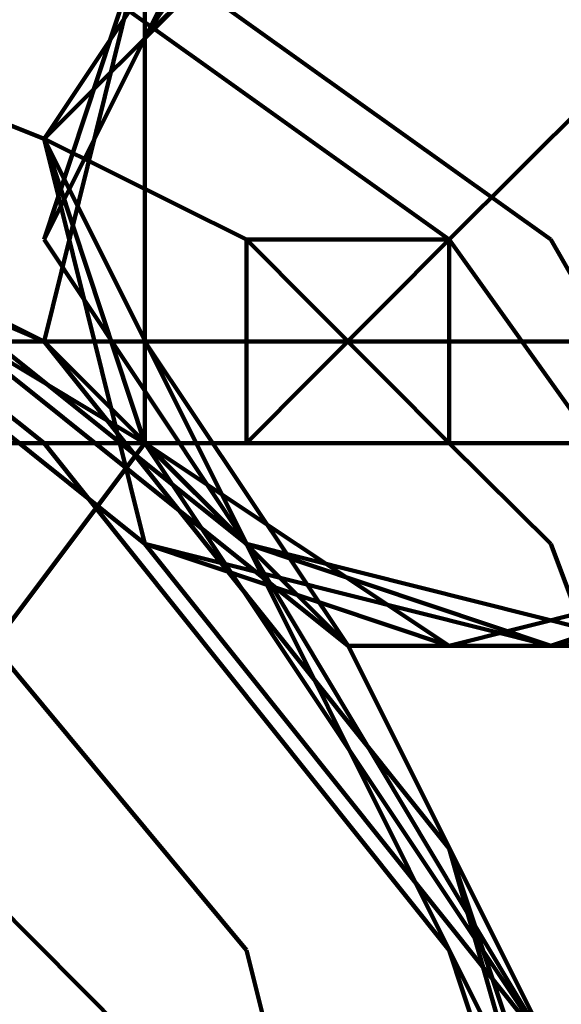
# Model space of a CAD drawing. Header units: inches. Extents: x -1901 to 7725, y 4299 to 7113.
# Tile 106 of 180: x 2439.87 to 2442.13, y 6207.09 to 6211.19. Entities that reach past the tile are written whole.
import ezdxf

# ---------------------------------------------------------------- set-up
doc = ezdxf.new("R2010")
doc.units = ezdxf.units.IN
doc.header["$MEASUREMENT"] = 0
doc.layers.add('at_Entity', color=7, linetype='Continuous')

msp = doc.modelspace()

# ---------------------------------------------------------------- linework, layer by layer
at = {"layer": 'at_Entity', "color": 7, "lineweight": 211}
for p, q in [((2439.9761, 6210.6922), (2435.7521, 6212.3827)), ((2441.662, 6210.273), (2438.7093, 6212.3827)), ((2442.0858, 6210.273), (2439.1285, 6212.3827)), ((2441.2428, 6212.3827), (2440.3953, 6211.116)), ((2441.2428, 6212.3827), (2440.3953, 6211.116)), ((2441.2428, 6212.3827), (2440.3953, 6211.116)), ((2441.2428, 6212.3827), (2440.3953, 6211.116)), ((2441.2428, 6212.3827), (2440.3953, 6211.116)), ((2441.2428, 6212.3827), (2440.3953, 6211.116)), ((2441.662, 6212.3827), (2440.3953, 6211.116)), ((2441.2428, 6212.3827), (2440.3953, 6211.116)), ((2441.2428, 6212.3827), (2440.3953, 6211.116)), ((2441.2428, 6212.3827), (2440.3953, 6211.116)), ((2441.662, 6212.3827), (2440.3953, 6211.116)), ((2441.2428, 6212.3827), (2440.3953, 6211.116)), ((2441.2428, 6212.3827), (2440.3953, 6211.116)), ((2441.662, 6212.3827), (2440.3953, 6211.116)), ((2441.2428, 6212.3827), (2440.3953, 6211.116)), ((2441.2428, 6212.3827), (2440.3953, 6211.116)), ((2441.2428, 6212.3827), (2440.3953, 6211.116)), ((2441.2428, 6212.3827), (2440.3953, 6211.116)), ((2441.2428, 6212.3827), (2440.3953, 6211.116)), ((2441.2428, 6212.3827), (2440.3953, 6211.116)), ((2441.2428, 6212.3827), (2440.3953, 6211.116)), ((2441.2428, 6212.3827), (2440.3953, 6211.116)), ((2440.819, 6211.959), (2439.9761, 6210.273)), ((2440.819, 6211.959), (2439.9761, 6210.273)), ((2440.819, 6211.959), (2439.9761, 6210.6922)), ((2440.819, 6211.959), (2439.9761, 6210.273)), ((2440.819, 6211.959), (2439.9761, 6210.273)), ((2440.819, 6211.959), (2439.9761, 6210.273)), ((2440.819, 6211.959), (2439.9761, 6210.273)), ((2440.819, 6211.959), (2439.9761, 6210.273)), ((2440.819, 6211.959), (2439.9761, 6210.273)), ((2440.819, 6211.959), (2439.9761, 6210.6922)), ((2440.819, 6211.959), (2439.9761, 6210.273)), ((2441.2428, 6211.959), (2439.9761, 6210.6922)), ((2440.819, 6211.959), (2439.9761, 6210.273)), ((2440.819, 6211.959), (2439.9761, 6210.6922)), ((2440.819, 6211.959), (2439.9761, 6210.273)), ((2440.819, 6211.959), (2439.9761, 6210.273)), ((2440.819, 6211.959), (2439.9761, 6210.273)), ((2440.819, 6211.959), (2439.9761, 6210.273)), ((2440.819, 6211.959), (2439.9761, 6210.273)), ((2440.819, 6211.959), (2439.9761, 6210.273)), ((2440.819, 6211.959), (2439.9761, 6210.6922)), ((2440.819, 6211.959), (2439.9761, 6210.273)), ((2440.819, 6211.959), (2439.9761, 6210.6922)), ((2440.819, 6211.959), (2439.9761, 6210.273)), ((2440.819, 6211.959), (2439.9761, 6210.273)), ((2440.819, 6211.959), (2439.9761, 6210.273)), ((2440.819, 6211.959), (2439.9761, 6210.273)), ((2440.819, 6211.959), (2439.9761, 6210.273)), ((2440.819, 6211.959), (2439.9761, 6210.273)), ((2440.819, 6211.959), (2439.9761, 6210.6922)), ((2440.819, 6211.959), (2439.9761, 6210.273)), ((2440.819, 6211.959), (2439.9761, 6210.273)), ((2440.819, 6211.959), (2439.9761, 6210.273)), ((2440.819, 6211.959), (2439.9761, 6210.6922)), ((2440.819, 6211.959), (2439.9761, 6210.273)), ((2440.819, 6211.959), (2439.9761, 6210.6922)), ((2440.819, 6211.959), (2439.9761, 6210.273)), ((2440.819, 6211.959), (2439.9761, 6210.273)), ((2440.819, 6211.959), (2439.9761, 6210.273)), ((2440.819, 6211.959), (2439.9761, 6210.273)), ((2440.819, 6211.959), (2439.9761, 6210.273)), ((2440.819, 6211.959), (2439.9761, 6210.273)), ((2440.819, 6211.959), (2439.9761, 6210.6922)), ((2440.819, 6211.959), (2439.9761, 6210.273)), ((2440.819, 6211.959), (2439.9761, 6210.273)), ((2440.819, 6211.959), (2439.9761, 6210.273)), ((2440.819, 6211.959), (2439.9761, 6210.273)), ((2440.819, 6211.959), (2439.9761, 6210.6922)), ((2440.819, 6211.959), (2439.9761, 6210.273)), ((2440.819, 6211.959), (2439.9761, 6210.273)), ((2440.819, 6211.959), (2439.9761, 6210.273)), ((2440.819, 6211.959), (2439.9761, 6210.273)), ((2440.819, 6211.959), (2439.9761, 6210.273)), ((2440.819, 6211.959), (2439.9761, 6210.273)), ((2440.819, 6211.959), (2439.9761, 6210.273)), ((2440.819, 6211.959), (2439.9761, 6210.6922)), ((2440.819, 6211.959), (2439.9761, 6210.6922)), ((2440.819, 6211.959), (2439.9761, 6210.6922)), ((2440.819, 6211.959), (2439.9761, 6210.6922)), ((2440.819, 6211.959), (2439.9761, 6210.6922)), ((2440.819, 6211.959), (2439.9761, 6210.273)), ((2440.819, 6211.959), (2439.9761, 6210.273)), ((2440.819, 6211.959), (2439.9761, 6210.273)), ((2440.819, 6211.959), (2439.9761, 6210.6922)), ((2440.819, 6211.959), (2439.9761, 6210.273)), ((2440.819, 6211.959), (2439.9761, 6210.6922)), ((2440.819, 6211.959), (2439.9761, 6210.6922)), ((2440.819, 6211.959), (2439.9761, 6210.6922)), ((2440.819, 6211.959), (2439.9761, 6210.6922)), ((2440.819, 6211.959), (2439.9761, 6210.273)), ((2440.819, 6211.959), (2439.9761, 6210.273)), ((2440.819, 6211.959), (2439.9761, 6210.6922)), ((2440.819, 6211.959), (2439.9761, 6210.6922)), ((2440.819, 6211.959), (2439.9761, 6210.6922)), ((2440.819, 6211.959), (2439.9761, 6210.6922)), ((2440.819, 6211.959), (2439.9761, 6210.6922)), ((2440.819, 6211.959), (2439.9761, 6210.6922)), ((2440.819, 6211.959), (2439.9761, 6210.6922)), ((2440.819, 6211.959), (2439.9761, 6210.6922)), ((2440.819, 6211.959), (2439.9761, 6210.6922)), ((2440.819, 6211.959), (2439.9761, 6210.273)), ((2440.819, 6211.959), (2439.9761, 6210.273)), ((2440.819, 6211.959), (2439.9761, 6210.273)), ((2440.819, 6211.959), (2439.9761, 6210.6922)), ((2440.819, 6211.959), (2439.9761, 6210.273)), ((2440.819, 6211.959), (2439.9761, 6210.273)), ((2440.819, 6211.959), (2439.9761, 6210.273)), ((2440.819, 6211.959), (2439.9761, 6210.273)), ((2440.819, 6211.959), (2439.9761, 6210.273)), ((2440.819, 6211.959), (2439.9761, 6210.6922)), ((2440.819, 6211.959), (2439.9761, 6210.6922)), ((2440.819, 6211.959), (2439.9761, 6210.6922)), ((2440.819, 6211.959), (2439.9761, 6210.273)), ((2440.819, 6211.959), (2439.9761, 6210.273)), ((2440.819, 6211.959), (2439.9761, 6210.273)), ((2440.819, 6211.959), (2439.9761, 6210.273)), ((2440.819, 6211.959), (2439.9761, 6210.273)), ((2440.819, 6211.959), (2439.9761, 6210.273)), ((2440.819, 6211.959), (2439.9761, 6210.6922)), ((2440.819, 6211.959), (2439.9761, 6210.273)), ((2440.819, 6211.959), (2439.9761, 6210.273)), ((2440.819, 6211.959), (2439.9761, 6210.273)), ((2440.819, 6211.959), (2439.9761, 6210.273)), ((2440.819, 6211.959), (2439.9761, 6210.6922)), ((2440.819, 6211.959), (2439.9761, 6210.273)), ((2440.819, 6211.959), (2439.9761, 6210.6922)), ((2440.819, 6211.959), (2439.9761, 6210.273)), ((2440.819, 6211.959), (2439.9761, 6210.6922)), ((2440.819, 6211.959), (2439.9761, 6210.273)), ((2440.819, 6211.959), (2439.9761, 6210.273)), ((2440.819, 6211.959), (2439.9761, 6210.273)), ((2440.819, 6211.959), (2439.9761, 6210.273)), ((2440.819, 6211.959), (2439.9761, 6210.273)), ((2440.819, 6211.959), (2439.9761, 6210.273)), ((2440.819, 6211.959), (2439.9761, 6210.6922)), ((2440.819, 6211.959), (2439.9761, 6210.6922)), ((2440.819, 6211.959), (2439.9761, 6210.273)), ((2440.819, 6211.959), (2439.9761, 6210.6922)), ((2440.819, 6211.959), (2439.9761, 6210.273)), ((2440.819, 6211.959), (2439.9761, 6210.273)), ((2440.819, 6211.959), (2439.9761, 6210.273)), ((2440.819, 6211.959), (2439.9761, 6210.273)), ((2440.819, 6211.959), (2439.9761, 6210.273)), ((2440.819, 6211.959), (2439.9761, 6210.273)), ((2440.819, 6211.959), (2439.9761, 6210.273)), ((2440.819, 6211.959), (2439.9761, 6210.273)), ((2440.819, 6211.959), (2439.9761, 6210.6922)), ((2440.819, 6211.959), (2439.9761, 6210.6922)), ((2440.819, 6211.959), (2439.9761, 6210.273)), ((2440.819, 6211.959), (2439.9761, 6210.273)), ((2440.819, 6211.959), (2439.9761, 6210.273)), ((2440.819, 6211.959), (2439.9761, 6210.273)), ((2440.819, 6211.959), (2439.9761, 6210.273)), ((2440.819, 6211.959), (2439.9761, 6210.273)), ((2440.819, 6211.959), (2439.9761, 6210.6922)), ((2440.819, 6211.959), (2439.9761, 6210.273)), ((2440.819, 6211.959), (2439.9761, 6210.273)), ((2440.819, 6211.959), (2439.9761, 6210.6922)), ((2440.819, 6211.959), (2439.9761, 6210.6922)), ((2440.819, 6211.959), (2439.9761, 6210.273)), ((2440.819, 6211.959), (2439.9761, 6210.273)), ((2440.819, 6211.959), (2439.9761, 6210.6922)), ((2440.819, 6211.959), (2439.9761, 6210.273)), ((2440.819, 6211.959), (2439.9761, 6210.273)), ((2440.819, 6211.959), (2439.9761, 6210.273)), ((2440.819, 6211.959), (2439.9761, 6210.273)), ((2440.819, 6211.959), (2439.9761, 6210.273)), ((2440.819, 6211.959), (2439.9761, 6210.273)), ((2440.819, 6211.959), (2439.9761, 6210.273)), ((2440.819, 6211.959), (2439.9761, 6210.273)), ((2440.819, 6211.959), (2439.9761, 6210.273)), ((2440.3953, 6211.5398), (2439.9761, 6210.273)), ((2440.3953, 6211.5398), (2439.9761, 6210.273)), ((2440.3953, 6211.5398), (2439.9761, 6210.273)), ((2440.3953, 6211.5398), (2439.9761, 6209.8493)), ((2440.3953, 6211.5398), (2439.9761, 6209.8493)), ((2440.3953, 6211.5398), (2439.9761, 6210.273)), ((2440.3953, 6211.5398), (2439.9761, 6210.273)), ((2440.3953, 6211.5398), (2439.9761, 6209.8493)), ((2440.3953, 6211.5398), (2439.9761, 6210.273)), ((2440.3953, 6211.5398), (2439.9761, 6209.8493)), ((2440.3953, 6211.5398), (2439.9761, 6210.273)), ((2440.3953, 6211.5398), (2439.9761, 6209.8493)), ((2440.3953, 6211.5398), (2439.9761, 6210.273)), ((2440.3953, 6211.5398), (2439.9761, 6210.273)), ((2440.3953, 6211.5398), (2439.9761, 6210.273)), ((2440.3953, 6211.5398), (2439.9761, 6210.273)), ((2440.3953, 6211.5398), (2440.3953, 6209.8493)), ((2440.3953, 6211.5398), (2440.3953, 6209.8493)), ((2440.3953, 6211.5398), (2440.3953, 6209.8493)), ((2440.3953, 6211.5398), (2440.3953, 6209.8493)), ((2440.3953, 6211.5398), (2440.3953, 6209.8493)), ((2440.3953, 6211.5398), (2440.3953, 6209.8493)), ((2440.3953, 6211.5398), (2440.3953, 6209.8493)), ((2440.3953, 6211.5398), (2440.3953, 6209.8493)), ((2440.3953, 6211.5398), (2440.3953, 6209.8493)), ((2439.9761, 6209.8493), (2437.0188, 6211.116)), ((2439.9761, 6209.8493), (2437.0188, 6211.116)), ((2439.9761, 6209.8493), (2437.0188, 6211.116)), ((2439.9761, 6209.8493), (2437.4381, 6211.116)), ((2439.9761, 6209.4255), (2437.8618, 6211.116)), ((2439.9761, 6209.4255), (2437.8618, 6211.116)), ((2440.3953, 6211.116), (2440.3953, 6209.4255)), ((2440.3953, 6211.116), (2440.3953, 6209.4255)), ((2440.3953, 6211.116), (2440.3953, 6209.4255)), ((2440.3953, 6211.116), (2440.3953, 6209.8493)), ((2440.3953, 6211.116), (2440.3953, 6209.4255)), ((2440.3953, 6211.116), (2440.3953, 6209.8493)), ((2440.3953, 6211.116), (2440.3953, 6209.8493)), ((2440.3953, 6211.116), (2440.3953, 6209.8493)), ((2440.3953, 6211.116), (2440.3953, 6209.8493)), ((2440.3953, 6211.116), (2440.3953, 6209.8493)), ((2440.3953, 6211.116), (2440.3953, 6209.8493)), ((2440.3953, 6211.116), (2440.3953, 6209.4255)), ((2440.3953, 6211.116), (2440.3953, 6209.8493)), ((2440.3953, 6211.116), (2440.3953, 6209.8493)), ((2440.3953, 6211.116), (2440.3953, 6209.4255)), ((2440.3953, 6211.116), (2440.3953, 6209.8493)), ((2440.3953, 6211.116), (2440.3953, 6209.8493)), ((2440.3953, 6211.116), (2440.3953, 6209.8493)), ((2440.3953, 6211.116), (2440.3953, 6209.4255)), ((2440.3953, 6211.116), (2440.3953, 6209.8493)), ((2440.3953, 6211.116), (2440.3953, 6209.8493)), ((2440.3953, 6211.116), (2440.3953, 6209.8493)), ((2442.5095, 6211.116), (2441.662, 6210.273)), ((2440.3953, 6209.4255), (2438.2856, 6210.6922)), ((2440.3953, 6209.4255), (2438.2856, 6210.6922)), ((2440.3953, 6209.4255), (2438.2856, 6210.6922)), ((2440.3953, 6209.4255), (2438.2856, 6210.6922)), ((2440.3953, 6209.4255), (2438.2856, 6210.6922)), ((2440.3953, 6209.4255), (2438.2856, 6210.6922)), ((2440.3953, 6209.4255), (2438.2856, 6210.6922)), ((2440.3953, 6209.4255), (2438.2856, 6210.6922)), ((2440.3953, 6209.4255), (2438.2856, 6210.6922)), ((2440.3953, 6209.4255), (2438.2856, 6210.6922)), ((2440.3953, 6209.4255), (2438.2856, 6210.6922)), ((2440.3953, 6209.4255), (2438.2856, 6210.6922)), ((2440.3953, 6209.4255), (2438.2856, 6210.6922)), ((2440.3953, 6209.4255), (2438.2856, 6210.6922)), ((2440.3953, 6209.4255), (2438.2856, 6210.6922)), ((2440.3953, 6209.4255), (2438.2856, 6210.6922)), ((2440.3953, 6209.4255), (2438.2856, 6210.6922)), ((2440.3953, 6209.4255), (2438.2856, 6210.6922)), ((2440.3953, 6209.4255), (2438.2856, 6210.6922)), ((2440.3953, 6209.4255), (2438.2856, 6210.6922)), ((2440.3953, 6209.0063), (2438.2856, 6210.6922)), ((2440.3953, 6209.4255), (2438.2856, 6210.6922)), ((2440.3953, 6209.4255), (2438.2856, 6210.6922)), ((2440.3953, 6209.4255), (2438.2856, 6210.6922)), ((2440.3953, 6209.4255), (2438.2856, 6210.6922)), ((2440.3953, 6209.4255), (2438.2856, 6210.6922)), ((2440.3953, 6209.4255), (2438.2856, 6210.6922)), ((2440.3953, 6209.4255), (2438.2856, 6210.6922)), ((2440.3953, 6209.4255), (2438.2856, 6210.6922)), ((2440.3953, 6209.4255), (2438.2856, 6210.6922)), ((2440.3953, 6209.4255), (2438.2856, 6210.6922)), ((2440.3953, 6209.4255), (2438.2856, 6210.6922)), ((2440.3953, 6209.4255), (2438.2856, 6210.6922)), ((2440.3953, 6209.4255), (2438.2856, 6210.6922)), ((2440.3953, 6209.4255), (2438.2856, 6210.6922)), ((2440.3953, 6209.4255), (2438.2856, 6210.6922)), ((2440.819, 6209.0063), (2438.7093, 6210.6922)), ((2440.819, 6209.0063), (2438.7093, 6210.6922)), ((2440.819, 6209.0063), (2438.7093, 6210.6922)), ((2440.819, 6210.273), (2439.9761, 6210.6922)), ((2439.9761, 6210.6922), (2440.819, 6209.0063)), ((2439.9761, 6210.6922), (2440.819, 6209.0063)), ((2439.9761, 6210.6922), (2440.3953, 6209.4255)), ((2439.9761, 6210.6922), (2440.819, 6209.0063)), ((2439.9761, 6210.6922), (2440.819, 6209.0063)), ((2439.9761, 6210.6922), (2440.819, 6209.0063)), ((2439.9761, 6210.6922), (2440.819, 6209.0063)), ((2439.9761, 6210.6922), (2440.819, 6209.0063)), ((2439.9761, 6210.6922), (2440.3953, 6209.0063)), ((2439.9761, 6210.6922), (2440.819, 6209.0063)), ((2439.9761, 6210.6922), (2440.819, 6209.0063)), ((2439.9761, 6210.6922), (2440.3953, 6209.4255)), ((2439.9761, 6210.6922), (2440.3953, 6209.4255)), ((2439.9761, 6210.6922), (2440.3953, 6209.4255)), ((2439.9761, 6210.6922), (2440.3953, 6209.4255)), ((2439.9761, 6210.6922), (2440.3953, 6209.4255)), ((2439.9761, 6210.6922), (2440.3953, 6209.4255)), ((2439.9761, 6210.6922), (2440.3953, 6209.4255)), ((2439.9761, 6210.6922), (2440.3953, 6209.4255)), ((2439.9761, 6210.6922), (2440.3953, 6209.4255)), ((2439.9761, 6210.6922), (2440.3953, 6209.4255)), ((2439.9761, 6210.6922), (2440.819, 6209.0063)), ((2439.9761, 6210.6922), (2440.819, 6209.0063)), ((2439.9761, 6210.6922), (2440.819, 6209.0063)), ((2439.9761, 6210.6922), (2440.819, 6209.0063)), ((2439.9761, 6210.6922), (2440.819, 6209.0063)), ((2439.9761, 6210.6922), (2440.819, 6209.0063)), ((2439.9761, 6210.6922), (2440.3953, 6209.4255)), ((2439.9761, 6210.6922), (2440.3953, 6209.4255)), ((2439.9761, 6210.6922), (2440.3953, 6209.4255)), ((2439.9761, 6210.6922), (2440.819, 6209.0063)), ((2439.9761, 6210.6922), (2440.819, 6209.0063)), ((2439.9761, 6210.6922), (2440.3953, 6209.4255)), ((2439.9761, 6210.6922), (2440.3953, 6209.4255)), ((2439.9761, 6210.6922), (2440.3953, 6209.0063)), ((2439.9761, 6210.6922), (2440.3953, 6209.0063)), ((2439.9761, 6210.6922), (2440.819, 6209.0063)), ((2439.9761, 6210.6922), (2440.3953, 6209.4255)), ((2439.9761, 6210.6922), (2440.819, 6209.0063)), ((2439.9761, 6210.6922), (2440.819, 6209.0063)), ((2439.9761, 6210.6922), (2440.3953, 6209.4255)), ((2439.9761, 6210.6922), (2440.819, 6209.0063)), ((2439.9761, 6210.6922), (2440.3953, 6209.4255)), ((2439.9761, 6210.6922), (2440.819, 6209.0063)), ((2439.9761, 6210.6922), (2440.819, 6209.0063)), ((2439.9761, 6210.6922), (2440.3953, 6209.0063)), ((2439.9761, 6210.6922), (2440.819, 6209.0063)), ((2441.2428, 6208.5825), (2439.1285, 6210.273)), ((2439.9761, 6210.273), (2440.819, 6209.0063)), ((2439.9761, 6210.273), (2440.819, 6209.0063)), ((2439.9761, 6210.273), (2440.819, 6209.0063)), ((2439.9761, 6210.273), (2440.819, 6209.0063)), ((2439.9761, 6210.273), (2440.819, 6209.0063)), ((2439.9761, 6210.273), (2440.819, 6209.0063)), ((2439.9761, 6210.273), (2440.819, 6209.0063)), ((2439.9761, 6210.273), (2440.819, 6209.0063)), ((2439.9761, 6210.273), (2440.819, 6209.0063)), ((2439.9761, 6210.273), (2440.819, 6209.0063)), ((2439.9761, 6210.273), (2440.819, 6209.0063)), ((2439.9761, 6210.273), (2440.819, 6209.0063)), ((2439.9761, 6210.273), (2440.819, 6209.0063)), ((2439.9761, 6210.273), (2440.819, 6209.0063)), ((2439.9761, 6210.273), (2440.819, 6209.0063)), ((2439.9761, 6210.273), (2440.819, 6209.0063)), ((2439.9761, 6210.273), (2440.819, 6209.0063)), ((2439.9761, 6210.273), (2440.819, 6209.0063)), ((2439.9761, 6210.273), (2440.819, 6209.0063)), ((2439.9761, 6210.273), (2440.819, 6209.0063)), ((2439.9761, 6210.273), (2440.819, 6209.0063)), ((2439.9761, 6210.273), (2440.819, 6209.0063)), ((2439.9761, 6210.273), (2440.819, 6209.0063)), ((2439.9761, 6210.273), (2440.819, 6209.0063)), ((2439.9761, 6210.273), (2440.819, 6209.0063)), ((2439.9761, 6210.273), (2440.819, 6209.0063)), ((2439.9761, 6210.273), (2440.819, 6209.0063)), ((2439.9761, 6210.273), (2440.819, 6209.0063)), ((2439.9761, 6210.273), (2440.819, 6209.0063)), ((2439.9761, 6210.273), (2440.819, 6209.0063)), ((2439.9761, 6210.273), (2440.819, 6209.0063)), ((2439.9761, 6210.273), (2440.819, 6209.0063)), ((2439.9761, 6210.273), (2440.819, 6209.0063)), ((2439.9761, 6210.273), (2440.819, 6209.0063)), ((2439.9761, 6210.273), (2440.819, 6209.0063)), ((2439.9761, 6210.273), (2440.819, 6209.0063)), ((2439.9761, 6210.273), (2440.819, 6209.0063)), ((2439.9761, 6210.273), (2440.819, 6209.0063)), ((2439.9761, 6210.273), (2440.819, 6209.0063)), ((2439.9761, 6210.273), (2440.819, 6209.0063)), ((2439.9761, 6210.273), (2440.819, 6209.0063)), ((2439.9761, 6210.273), (2440.819, 6209.0063)), ((2439.9761, 6210.273), (2440.819, 6209.0063)), ((2439.9761, 6210.273), (2440.819, 6209.0063)), ((2439.9761, 6210.273), (2440.819, 6209.0063)), ((2439.9761, 6210.273), (2440.819, 6209.0063)), ((2439.9761, 6210.273), (2440.819, 6209.0063)), ((2439.9761, 6210.273), (2440.819, 6209.0063)), ((2439.9761, 6210.273), (2440.819, 6209.0063)), ((2439.9761, 6210.273), (2440.819, 6209.0063)), ((2439.9761, 6210.273), (2440.819, 6209.0063)), ((2439.9761, 6210.273), (2440.819, 6209.0063)), ((2439.9761, 6210.273), (2440.819, 6209.0063)), ((2439.9761, 6210.273), (2440.819, 6209.0063)), ((2439.9761, 6210.273), (2440.819, 6209.0063)), ((2439.9761, 6210.273), (2440.819, 6209.0063)), ((2439.9761, 6210.273), (2440.819, 6209.0063)), ((2439.9761, 6210.273), (2440.819, 6209.0063)), ((2439.9761, 6210.273), (2440.819, 6209.0063)), ((2439.9761, 6210.273), (2440.819, 6209.0063)), ((2439.9761, 6210.273), (2440.819, 6209.0063)), ((2439.9761, 6210.273), (2440.819, 6209.0063)), ((2439.9761, 6210.273), (2440.819, 6209.0063)), ((2439.9761, 6210.273), (2440.819, 6209.0063)), ((2439.9761, 6210.273), (2440.819, 6209.0063)), ((2439.9761, 6210.273), (2440.819, 6209.0063)), ((2439.9761, 6210.273), (2440.819, 6209.0063)), ((2439.9761, 6210.273), (2440.819, 6209.0063)), ((2439.9761, 6210.273), (2440.819, 6209.0063)), ((2439.9761, 6210.273), (2440.819, 6209.0063)), ((2439.9761, 6210.273), (2440.819, 6209.0063)), ((2439.9761, 6210.273), (2440.819, 6209.0063)), ((2439.9761, 6210.273), (2440.819, 6209.0063)), ((2439.9761, 6210.273), (2440.819, 6209.0063)), ((2439.9761, 6210.273), (2440.819, 6209.0063)), ((2439.9761, 6210.273), (2440.819, 6209.0063)), ((2439.9761, 6210.273), (2440.819, 6209.0063)), ((2439.9761, 6210.273), (2440.819, 6209.0063)), ((2439.9761, 6210.273), (2440.819, 6209.0063)), ((2439.9761, 6210.273), (2440.819, 6209.0063)), ((2439.9761, 6210.273), (2440.819, 6209.0063)), ((2439.9761, 6210.273), (2440.819, 6209.0063)), ((2439.9761, 6210.273), (2440.819, 6209.0063)), ((2439.9761, 6210.273), (2440.819, 6209.0063)), ((2439.9761, 6210.273), (2440.819, 6209.0063)), ((2439.9761, 6210.273), (2440.819, 6209.0063)), ((2439.9761, 6210.273), (2440.819, 6209.0063)), ((2439.9761, 6210.273), (2440.819, 6209.0063)), ((2439.9761, 6210.273), (2440.819, 6209.0063)), ((2439.9761, 6210.273), (2440.819, 6209.0063)), ((2439.9761, 6210.273), (2440.819, 6209.0063)), ((2439.9761, 6210.273), (2440.819, 6209.0063)), ((2439.9761, 6210.273), (2440.819, 6209.0063)), ((2439.9761, 6210.273), (2440.819, 6209.0063)), ((2439.9761, 6210.273), (2440.819, 6209.0063)), ((2439.9761, 6210.273), (2440.819, 6209.0063)), ((2439.9761, 6210.273), (2440.819, 6209.0063)), ((2439.9761, 6210.273), (2440.819, 6209.0063)), ((2439.9761, 6210.273), (2440.819, 6209.0063)), ((2439.9761, 6210.273), (2440.819, 6209.0063)), ((2439.9761, 6210.273), (2440.819, 6209.0063)), ((2439.9761, 6210.273), (2440.819, 6209.0063)), ((2439.9761, 6210.273), (2440.819, 6209.0063)), ((2439.9761, 6210.273), (2440.819, 6209.0063)), ((2439.9761, 6210.273), (2440.819, 6209.0063)), ((2439.9761, 6210.273), (2440.819, 6209.0063)), ((2439.9761, 6210.273), (2440.819, 6209.0063)), ((2439.9761, 6210.273), (2440.819, 6209.0063)), ((2439.9761, 6210.273), (2440.819, 6209.0063)), ((2439.9761, 6210.273), (2440.819, 6209.0063)), ((2439.9761, 6210.273), (2440.819, 6209.0063)), ((2439.9761, 6210.273), (2440.819, 6209.0063)), ((2439.9761, 6210.273), (2440.819, 6209.0063)), ((2439.9761, 6210.273), (2440.819, 6209.0063)), ((2439.9761, 6210.273), (2440.819, 6209.0063)), ((2441.662, 6210.273), (2440.819, 6209.4255)), ((2440.819, 6210.273), (2440.819, 6209.4255)), ((2441.662, 6210.273), (2440.819, 6210.273)), ((2440.819, 6210.273), (2441.662, 6209.4255)), ((2441.662, 6209.4255), (2441.662, 6210.273)), ((2443.7762, 6207.3158), (2441.662, 6210.273)), ((2443.7762, 6207.3158), (2442.0858, 6210.273)), ((2575.9897, 6209.8493), (2288.7572, 6209.8493)), ((2440.819, 6207.3158), (2438.7093, 6209.8493)), ((2441.662, 6207.7396), (2439.9761, 6209.8493)), ((2441.662, 6207.7396), (2439.9761, 6209.8493)), ((2441.662, 6207.7396), (2439.9761, 6209.8493)), ((2441.662, 6207.7396), (2439.9761, 6209.8493)), ((2439.9761, 6209.8493), (2441.2428, 6208.5825)), ((2439.9761, 6209.8493), (2440.819, 6209.0063)), ((2439.9761, 6209.8493), (2441.2428, 6208.5825)), ((2439.9761, 6209.8493), (2441.2428, 6208.5825)), ((2439.9761, 6209.8493), (2441.2428, 6208.5825)), ((2440.3953, 6209.8493), (2441.2428, 6208.5825)), ((2440.3953, 6209.8493), (2441.2428, 6208.5825)), ((2440.3953, 6209.8493), (2441.2428, 6208.5825)), ((2440.3953, 6209.8493), (2441.2428, 6208.5825)), ((2440.3953, 6209.8493), (2441.2428, 6208.5825)), ((2440.3953, 6209.8493), (2441.2428, 6208.5825)), ((2440.3953, 6209.8493), (2441.2428, 6208.5825)), ((2440.3953, 6209.8493), (2441.2428, 6208.5825)), ((2440.3953, 6209.8493), (2441.2428, 6208.5825)), ((2440.3953, 6209.8493), (2441.2428, 6208.5825)), ((2440.3953, 6209.8493), (2441.2428, 6208.5825)), ((2440.3953, 6209.8493), (2441.2428, 6208.5825)), ((2440.3953, 6209.8493), (2441.2428, 6208.5825)), ((2440.3953, 6209.8493), (2441.2428, 6208.5825)), ((2440.3953, 6209.8493), (2441.2428, 6208.5825)), ((2440.3953, 6209.8493), (2441.2428, 6208.5825)), ((2440.3953, 6209.8493), (2441.2428, 6208.5825)), ((2440.3953, 6209.8493), (2441.2428, 6208.5825)), ((2440.3953, 6209.8493), (2441.2428, 6208.5825)), ((2440.3953, 6209.8493), (2441.2428, 6208.5825)), ((2440.3953, 6209.8493), (2441.2428, 6208.5825)), ((2440.3953, 6209.8493), (2441.2428, 6208.5825)), ((2440.3953, 6209.8493), (2441.2428, 6208.5825)), ((2440.3953, 6209.8493), (2441.2428, 6208.5825)), ((2288.7572, 6209.4255), (2575.9897, 6209.4255)), ((2440.3953, 6209.4255), (2439.1285, 6207.7396)), ((2441.662, 6207.3158), (2439.9761, 6209.4255)), ((2441.662, 6207.3158), (2439.9761, 6209.4255)), ((2440.819, 6209.4255), (2440.3953, 6209.4255)), ((2442.0858, 6206.8921), (2440.3953, 6209.4255)), ((2442.0858, 6206.8921), (2440.3953, 6209.4255)), ((2442.0858, 6206.8921), (2440.3953, 6209.4255)), ((2440.3953, 6209.4255), (2441.2428, 6208.5825)), ((2440.3953, 6209.4255), (2441.2428, 6208.5825)), ((2440.3953, 6209.4255), (2441.2428, 6208.5825)), ((2442.0858, 6206.8921), (2440.3953, 6209.4255)), ((2442.0858, 6206.8921), (2440.3953, 6209.4255)), ((2442.0858, 6206.8921), (2440.3953, 6209.4255)), ((2442.0858, 6206.8921), (2440.3953, 6209.4255)), ((2442.0858, 6206.8921), (2440.3953, 6209.4255)), ((2442.0858, 6206.8921), (2440.3953, 6209.4255)), ((2442.0858, 6206.8921), (2440.3953, 6209.4255)), ((2442.0858, 6206.8921), (2440.3953, 6209.4255)), ((2442.0858, 6206.8921), (2440.3953, 6209.4255)), ((2442.0858, 6206.8921), (2440.3953, 6209.4255)), ((2442.0858, 6206.8921), (2440.3953, 6209.4255)), ((2442.0858, 6206.8921), (2440.3953, 6209.4255)), ((2442.0858, 6206.8921), (2440.3953, 6209.4255)), ((2442.0858, 6206.8921), (2440.3953, 6209.4255)), ((2442.0858, 6206.8921), (2440.3953, 6209.4255)), ((2442.0858, 6206.8921), (2440.3953, 6209.4255)), ((2442.0858, 6206.8921), (2440.3953, 6209.4255)), ((2442.0858, 6206.8921), (2440.3953, 6209.4255)), ((2442.0858, 6206.8921), (2440.3953, 6209.4255)), ((2442.0858, 6206.8921), (2440.3953, 6209.4255)), ((2442.0858, 6206.8921), (2440.3953, 6209.4255)), ((2442.0858, 6206.8921), (2440.3953, 6209.4255)), ((2442.0858, 6206.8921), (2440.3953, 6209.4255)), ((2442.0858, 6206.8921), (2440.3953, 6209.4255)), ((2442.0858, 6206.8921), (2440.3953, 6209.4255)), ((2442.0858, 6206.8921), (2440.3953, 6209.4255)), ((2442.0858, 6206.8921), (2440.3953, 6209.4255)), ((2442.0858, 6206.8921), (2440.3953, 6209.4255)), ((2442.0858, 6206.8921), (2440.3953, 6209.4255)), ((2442.0858, 6206.8921), (2440.3953, 6209.4255)), ((2442.0858, 6206.8921), (2440.3953, 6209.4255)), ((2442.0858, 6206.8921), (2440.3953, 6209.4255)), ((2440.3953, 6209.4255), (2441.662, 6208.5825)), ((2440.3953, 6209.4255), (2441.2428, 6208.5825)), ((2440.3953, 6209.4255), (2441.662, 6208.5825)), ((2440.3953, 6209.4255), (2441.662, 6208.5825)), ((2440.3953, 6209.4255), (2441.662, 6208.5825)), ((2440.3953, 6209.4255), (2441.662, 6208.5825)), ((2440.3953, 6209.4255), (2441.662, 6208.5825)), ((2440.3953, 6209.4255), (2441.662, 6208.5825)), ((2440.3953, 6209.4255), (2441.662, 6208.5825)), ((2440.3953, 6209.4255), (2441.662, 6208.5825)), ((2440.3953, 6209.4255), (2441.662, 6208.5825)), ((2440.3953, 6209.4255), (2441.662, 6208.5825)), ((2440.3953, 6209.4255), (2441.2428, 6208.5825)), ((2440.3953, 6209.4255), (2441.662, 6208.5825)), ((2440.3953, 6209.4255), (2441.662, 6208.5825)), ((2440.3953, 6209.4255), (2441.662, 6208.5825)), ((2440.3953, 6209.4255), (2441.2428, 6208.5825)), ((2440.3953, 6209.4255), (2441.662, 6208.5825)), ((2440.3953, 6209.4255), (2441.662, 6208.5825)), ((2440.3953, 6209.4255), (2441.662, 6208.5825)), ((2440.3953, 6209.4255), (2441.662, 6208.5825)), ((2440.3953, 6209.4255), (2441.662, 6208.5825)), ((2440.3953, 6209.4255), (2441.662, 6208.5825)), ((2440.819, 6209.4255), (2441.662, 6209.4255)), ((2442.0858, 6209.0063), (2441.662, 6209.4255)), ((2440.3953, 6206.8921), (2438.2856, 6209.0063)), ((2442.0858, 6206.8921), (2440.3953, 6209.0063)), ((2440.3953, 6209.0063), (2441.662, 6208.5825)), ((2440.3953, 6209.0063), (2441.662, 6208.5825)), ((2440.3953, 6209.0063), (2441.662, 6208.5825)), ((2440.3953, 6209.0063), (2442.0858, 6208.5825)), ((2440.819, 6209.0063), (2442.5095, 6208.5825)), ((2440.819, 6209.0063), (2442.0858, 6208.5825)), ((2440.819, 6209.0063), (2442.0858, 6208.5825)), ((2440.819, 6209.0063), (2442.0858, 6208.5825)), ((2440.819, 6209.0063), (2442.0858, 6208.5825)), ((2440.819, 6209.0063), (2442.5095, 6208.5825)), ((2440.819, 6209.0063), (2442.5095, 6208.5825)), ((2440.819, 6209.0063), (2442.0858, 6208.5825)), ((2440.819, 6209.0063), (2442.0858, 6208.5825)), ((2440.819, 6209.0063), (2442.5095, 6208.5825)), ((2442.0858, 6206.4683), (2440.819, 6209.0063)), ((2442.0858, 6206.8921), (2440.819, 6209.0063)), ((2442.0858, 6206.8921), (2440.819, 6209.0063)), ((2440.819, 6209.0063), (2442.0858, 6208.5825)), ((2440.819, 6209.0063), (2442.0858, 6208.5825)), ((2440.819, 6209.0063), (2442.0858, 6208.5825)), ((2440.819, 6209.0063), (2442.0858, 6208.5825)), ((2440.819, 6209.0063), (2442.0858, 6208.5825)), ((2440.819, 6209.0063), (2442.0858, 6208.5825)), ((2440.819, 6209.0063), (2442.5095, 6208.5825)), ((2440.819, 6209.0063), (2442.0858, 6208.5825)), ((2440.819, 6209.0063), (2442.5095, 6208.5825)), ((2440.819, 6209.0063), (2442.0858, 6208.5825)), ((2440.819, 6209.0063), (2442.0858, 6208.5825)), ((2440.819, 6209.0063), (2442.5095, 6208.5825)), ((2440.819, 6209.0063), (2442.0858, 6208.5825)), ((2440.819, 6209.0063), (2442.0858, 6208.5825)), ((2440.819, 6209.0063), (2442.0858, 6208.5825)), ((2440.819, 6209.0063), (2442.0858, 6208.5825)), ((2440.819, 6209.0063), (2442.0858, 6208.5825)), ((2440.819, 6209.0063), (2442.0858, 6208.5825)), ((2440.819, 6209.0063), (2442.0858, 6208.5825)), ((2440.819, 6209.0063), (2442.5095, 6208.5825)), ((2440.819, 6209.0063), (2442.0858, 6208.5825)), ((2440.819, 6209.0063), (2442.0858, 6208.5825)), ((2440.819, 6209.0063), (2442.5095, 6208.5825)), ((2440.819, 6209.0063), (2442.5095, 6208.5825)), ((2440.819, 6209.0063), (2442.5095, 6208.5825)), ((2440.819, 6209.0063), (2442.0858, 6208.5825)), ((2440.819, 6209.0063), (2442.0858, 6208.5825)), ((2440.819, 6209.0063), (2442.5095, 6208.5825)), ((2440.819, 6209.0063), (2442.5095, 6208.5825)), ((2440.819, 6209.0063), (2442.0858, 6208.5825)), ((2440.819, 6209.0063), (2442.0858, 6208.5825)), ((2440.819, 6209.0063), (2442.0858, 6208.5825)), ((2440.819, 6209.0063), (2442.0858, 6208.5825)), ((2440.819, 6209.0063), (2442.0858, 6208.5825)), ((2440.819, 6209.0063), (2442.0858, 6208.5825)), ((2440.819, 6209.0063), (2442.5095, 6208.5825)), ((2440.819, 6209.0063), (2442.0858, 6208.5825)), ((2440.819, 6209.0063), (2442.0858, 6208.5825)), ((2440.819, 6209.0063), (2442.0858, 6208.5825)), ((2440.819, 6209.0063), (2442.0858, 6208.5825)), ((2440.819, 6209.0063), (2442.0858, 6208.5825)), ((2440.819, 6209.0063), (2442.0858, 6208.5825)), ((2440.819, 6209.0063), (2442.5095, 6208.5825)), ((2440.819, 6209.0063), (2442.0858, 6208.5825)), ((2440.819, 6209.0063), (2442.5095, 6208.5825)), ((2440.819, 6209.0063), (2442.5095, 6208.5825)), ((2440.819, 6209.0063), (2442.0858, 6208.5825)), ((2440.819, 6209.0063), (2442.0858, 6208.5825)), ((2440.819, 6209.0063), (2442.0858, 6208.5825)), ((2440.819, 6209.0063), (2442.0858, 6208.5825)), ((2440.819, 6209.0063), (2442.0858, 6208.5825)), ((2440.819, 6209.0063), (2442.5095, 6208.5825)), ((2440.819, 6209.0063), (2442.0858, 6208.5825)), ((2440.819, 6209.0063), (2442.5095, 6208.5825)), ((2440.819, 6209.0063), (2442.5095, 6208.5825)), ((2440.819, 6209.0063), (2442.0858, 6208.5825)), ((2440.819, 6209.0063), (2442.0858, 6208.5825)), ((2440.819, 6209.0063), (2442.0858, 6208.5825)), ((2440.819, 6209.0063), (2442.0858, 6208.5825)), ((2440.819, 6209.0063), (2442.0858, 6208.5825)), ((2440.819, 6209.0063), (2442.0858, 6208.5825)), ((2440.819, 6209.0063), (2442.0858, 6208.5825)), ((2440.819, 6209.0063), (2442.0858, 6208.5825)), ((2440.819, 6209.0063), (2442.0858, 6208.5825)), ((2440.819, 6209.0063), (2442.5095, 6208.5825)), ((2440.819, 6209.0063), (2442.5095, 6208.5825)), ((2440.819, 6209.0063), (2442.0858, 6208.5825)), ((2440.819, 6209.0063), (2442.5095, 6208.5825)), ((2440.819, 6209.0063), (2442.0858, 6208.5825)), ((2440.819, 6209.0063), (2442.0858, 6208.5825)), ((2440.819, 6209.0063), (2442.0858, 6208.5825)), ((2440.819, 6209.0063), (2442.0858, 6208.5825)), ((2440.819, 6209.0063), (2442.0858, 6208.5825)), ((2440.819, 6209.0063), (2442.5095, 6208.5825)), ((2440.819, 6209.0063), (2442.5095, 6208.5825)), ((2440.819, 6209.0063), (2442.5095, 6208.5825)), ((2440.819, 6209.0063), (2442.0858, 6208.5825)), ((2440.819, 6209.0063), (2442.0858, 6208.5825)), ((2440.819, 6209.0063), (2442.0858, 6208.5825)), ((2440.819, 6209.0063), (2442.0858, 6208.5825)), ((2440.819, 6209.0063), (2442.5095, 6208.5825)), ((2440.819, 6209.0063), (2442.0858, 6208.5825)), ((2440.819, 6209.0063), (2442.5095, 6208.5825)), ((2440.819, 6209.0063), (2442.0858, 6208.5825)), ((2440.819, 6209.0063), (2442.5095, 6208.5825)), ((2440.819, 6209.0063), (2442.5095, 6208.5825)), ((2440.819, 6209.0063), (2442.0858, 6208.5825)), ((2440.819, 6209.0063), (2442.0858, 6208.5825)), ((2440.819, 6209.0063), (2442.0858, 6208.5825)), ((2440.819, 6209.0063), (2442.0858, 6208.5825)), ((2440.819, 6209.0063), (2442.5095, 6208.5825)), ((2440.819, 6209.0063), (2442.0858, 6208.5825)), ((2440.819, 6209.0063), (2442.5095, 6208.5825)), ((2440.819, 6209.0063), (2442.0858, 6208.5825)), ((2440.819, 6209.0063), (2442.0858, 6208.5825)), ((2440.819, 6209.0063), (2442.0858, 6208.5825)), ((2440.819, 6209.0063), (2442.0858, 6208.5825)), ((2440.819, 6209.0063), (2442.0858, 6208.5825)), ((2440.819, 6209.0063), (2442.5095, 6208.5825)), ((2440.819, 6209.0063), (2442.0858, 6208.5825)), ((2440.819, 6209.0063), (2442.5095, 6208.5825)), ((2440.819, 6209.0063), (2442.0858, 6208.5825)), ((2440.819, 6209.0063), (2442.0858, 6208.5825)), ((2440.819, 6209.0063), (2442.5095, 6208.5825)), ((2440.819, 6209.0063), (2442.5095, 6208.5825)), ((2440.819, 6209.0063), (2442.0858, 6208.5825)), ((2440.819, 6209.0063), (2442.0858, 6208.5825)), ((2440.819, 6209.0063), (2442.0858, 6208.5825)), ((2440.819, 6209.0063), (2442.5095, 6208.5825)), ((2440.819, 6209.0063), (2442.0858, 6208.5825)), ((2440.819, 6209.0063), (2442.0858, 6208.5825)), ((2440.819, 6209.0063), (2442.0858, 6208.5825)), ((2440.819, 6209.0063), (2442.0858, 6208.5825)), ((2440.819, 6209.0063), (2442.0858, 6208.5825)), ((2440.819, 6209.0063), (2442.0858, 6208.5825)), ((2440.819, 6209.0063), (2442.5095, 6208.5825)), ((2440.819, 6209.0063), (2442.0858, 6208.5825)), ((2440.819, 6209.0063), (2442.0858, 6208.5825)), ((2440.819, 6209.0063), (2442.5095, 6208.5825)), ((2440.819, 6209.0063), (2442.0858, 6208.5825)), ((2440.819, 6209.0063), (2442.0858, 6208.5825)), ((2440.819, 6209.0063), (2442.0858, 6208.5825)), ((2440.819, 6209.0063), (2442.0858, 6208.5825)), ((2440.819, 6209.0063), (2442.0858, 6208.5825)), ((2440.819, 6209.0063), (2442.5095, 6208.5825)), ((2440.819, 6209.0063), (2442.0858, 6208.5825)), ((2440.819, 6209.0063), (2442.5095, 6208.5825)), ((2440.819, 6209.0063), (2442.5095, 6208.5825)), ((2440.819, 6209.0063), (2442.0858, 6208.5825)), ((2440.819, 6209.0063), (2442.0858, 6208.5825)), ((2441.662, 6208.5825), (2443.3525, 6209.0063)), ((2441.662, 6208.5825), (2443.3525, 6209.0063)), ((2441.662, 6208.5825), (2443.3525, 6209.0063)), ((2441.662, 6208.5825), (2443.3525, 6209.0063)), ((2441.662, 6208.5825), (2443.3525, 6209.0063)), ((2441.662, 6208.5825), (2443.3525, 6209.0063)), ((2441.662, 6208.5825), (2443.3525, 6209.0063)), ((2441.662, 6208.5825), (2443.3525, 6209.0063)), ((2441.662, 6208.5825), (2443.3525, 6209.0063)), ((2441.662, 6208.5825), (2443.3525, 6209.0063)), ((2441.662, 6208.5825), (2443.3525, 6209.0063)), ((2441.662, 6208.5825), (2443.3525, 6209.0063)), ((2441.662, 6208.5825), (2443.3525, 6209.0063)), ((2441.662, 6208.5825), (2443.3525, 6209.0063)), ((2443.3525, 6205.6253), (2442.0858, 6209.0063)), ((2442.0858, 6208.5825), (2443.7762, 6209.0063)), ((2442.0858, 6208.5825), (2443.7762, 6209.0063)), ((2442.0858, 6208.5825), (2443.7762, 6209.0063)), ((2442.0858, 6208.5825), (2443.7762, 6209.0063)), ((2442.0858, 6208.5825), (2443.7762, 6209.0063)), ((2442.0858, 6208.5825), (2443.7762, 6209.0063)), ((2442.0858, 6208.5825), (2443.7762, 6209.0063)), ((2442.0858, 6208.5825), (2443.7762, 6209.0063)), ((2442.0858, 6208.5825), (2443.7762, 6209.0063)), ((2442.0858, 6208.5825), (2443.7762, 6209.0063)), ((2442.0858, 6208.5825), (2443.7762, 6209.0063)), ((2442.0858, 6208.5825), (2443.7762, 6209.0063)), ((2442.0858, 6208.5825), (2443.7762, 6209.0063)), ((2442.0858, 6208.5825), (2443.7762, 6209.0063)), ((2442.0858, 6208.5825), (2443.7762, 6209.0063)), ((2442.0858, 6208.5825), (2443.3525, 6209.0063)), ((2442.0858, 6208.5825), (2443.3525, 6209.0063)), ((2442.0858, 6208.5825), (2443.7762, 6209.0063)), ((2442.0858, 6208.5825), (2443.7762, 6209.0063)), ((2442.0858, 6208.5825), (2443.7762, 6209.0063)), ((2442.0858, 6208.5825), (2443.7762, 6209.0063)), ((2442.0858, 6208.5825), (2443.7762, 6209.0063)), ((2442.0858, 6208.5825), (2443.7762, 6209.0063)), ((2442.0858, 6208.5825), (2443.7762, 6209.0063)), ((2442.0858, 6208.5825), (2443.7762, 6209.0063)), ((2442.0858, 6208.5825), (2443.7762, 6209.0063)), ((2442.0858, 6208.5825), (2443.7762, 6209.0063)), ((2442.0858, 6208.5825), (2443.7762, 6209.0063)), ((2442.0858, 6208.5825), (2443.7762, 6209.0063)), ((2442.0858, 6208.5825), (2443.7762, 6209.0063)), ((2442.0858, 6208.5825), (2443.7762, 6209.0063)), ((2442.0858, 6208.5825), (2443.7762, 6209.0063)), ((2442.0858, 6208.5825), (2443.7762, 6209.0063)), ((2442.0858, 6208.5825), (2443.7762, 6209.0063)), ((2442.0858, 6208.5825), (2443.7762, 6209.0063)), ((2442.0858, 6208.5825), (2443.7762, 6209.0063)), ((2442.0858, 6208.5825), (2443.7762, 6209.0063)), ((2442.0858, 6208.5825), (2443.3525, 6209.0063)), ((2442.0858, 6208.5825), (2443.7762, 6209.0063)), ((2442.0858, 6208.5825), (2443.7762, 6209.0063)), ((2442.0858, 6208.5825), (2443.3525, 6209.0063)), ((2442.0858, 6208.5825), (2443.7762, 6209.0063)), ((2442.0858, 6208.5825), (2443.7762, 6209.0063)), ((2442.0858, 6208.5825), (2443.7762, 6209.0063)), ((2442.0858, 6208.5825), (2443.7762, 6209.0063)), ((2442.0858, 6208.5825), (2443.3525, 6209.0063)), ((2442.0858, 6208.5825), (2443.7762, 6209.0063)), ((2442.0858, 6208.5825), (2443.3525, 6209.0063)), ((2442.0858, 6208.5825), (2443.3525, 6209.0063)), ((2442.0858, 6208.5825), (2443.3525, 6209.0063)), ((2442.0858, 6208.5825), (2443.3525, 6209.0063)), ((2442.0858, 6208.5825), (2443.3525, 6209.0063)), ((2442.0858, 6208.5825), (2443.7762, 6209.0063)), ((2442.0858, 6208.5825), (2443.3525, 6209.0063)), ((2442.0858, 6208.5825), (2443.3525, 6209.0063)), ((2442.0858, 6208.5825), (2443.7762, 6209.0063)), ((2442.0858, 6208.5825), (2443.7762, 6209.0063)), ((2442.0858, 6208.5825), (2443.7762, 6209.0063)), ((2442.0858, 6208.5825), (2443.7762, 6209.0063)), ((2442.0858, 6208.5825), (2443.3525, 6209.0063)), ((2442.0858, 6208.5825), (2443.7762, 6209.0063)), ((2442.0858, 6208.5825), (2443.3525, 6209.0063)), ((2442.0858, 6208.5825), (2443.7762, 6209.0063)), ((2442.0858, 6208.5825), (2443.3525, 6209.0063)), ((2442.0858, 6208.5825), (2443.7762, 6209.0063)), ((2442.0858, 6208.5825), (2443.7762, 6209.0063)), ((2442.0858, 6208.5825), (2443.7762, 6209.0063)), ((2442.0858, 6208.5825), (2443.3525, 6209.0063)), ((2442.0858, 6208.5825), (2443.7762, 6209.0063)), ((2442.0858, 6208.5825), (2443.7762, 6209.0063)), ((2442.0858, 6208.5825), (2443.7762, 6209.0063)), ((2442.0858, 6208.5825), (2443.7762, 6209.0063)), ((2442.0858, 6208.5825), (2443.7762, 6209.0063)), ((2442.0858, 6208.5825), (2443.7762, 6209.0063)), ((2442.0858, 6208.5825), (2443.3525, 6209.0063)), ((2442.0858, 6208.5825), (2443.3525, 6209.0063)), ((2442.0858, 6208.5825), (2443.7762, 6209.0063)), ((2442.0858, 6208.5825), (2443.7762, 6209.0063)), ((2442.0858, 6208.5825), (2443.7762, 6209.0063)), ((2442.0858, 6208.5825), (2443.7762, 6209.0063)), ((2442.0858, 6208.5825), (2443.7762, 6209.0063)), ((2442.0858, 6208.5825), (2443.7762, 6209.0063)), ((2442.0858, 6208.5825), (2443.7762, 6209.0063)), ((2442.0858, 6208.5825), (2443.7762, 6209.0063)), ((2442.0858, 6208.5825), (2443.7762, 6209.0063)), ((2442.0858, 6208.5825), (2443.7762, 6209.0063)), ((2442.0858, 6208.5825), (2443.7762, 6209.0063)), ((2442.0858, 6208.5825), (2443.7762, 6209.0063)), ((2442.0858, 6208.5825), (2443.7762, 6209.0063)), ((2442.0858, 6208.5825), (2443.7762, 6209.0063)), ((2442.0858, 6208.5825), (2443.3525, 6209.0063)), ((2442.0858, 6208.5825), (2443.7762, 6209.0063)), ((2442.0858, 6208.5825), (2443.3525, 6209.0063)), ((2442.0858, 6208.5825), (2443.7762, 6209.0063)), ((2442.0858, 6208.5825), (2443.7762, 6209.0063)), ((2442.0858, 6208.5825), (2443.7762, 6209.0063)), ((2442.0858, 6208.5825), (2443.7762, 6209.0063)), ((2442.0858, 6208.5825), (2443.7762, 6209.0063)), ((2442.0858, 6208.5825), (2443.7762, 6209.0063)), ((2441.2428, 6208.5825), (2442.9333, 6208.5825)), ((2441.2428, 6208.5825), (2442.9333, 6208.5825)), ((2441.2428, 6208.5825), (2442.9333, 6208.5825)), ((2441.2428, 6208.5825), (2442.9333, 6208.5825)), ((2442.5095, 6206.0491), (2441.2428, 6208.5825)), ((2441.2428, 6208.5825), (2442.9333, 6208.5825)), ((2441.2428, 6208.5825), (2442.9333, 6208.5825)), ((2441.2428, 6208.5825), (2442.5095, 6208.5825)), ((2441.2428, 6208.5825), (2442.9333, 6208.5825)), ((2441.2428, 6208.5825), (2442.9333, 6208.5825)), ((2441.2428, 6208.5825), (2442.9333, 6208.5825)), ((2441.2428, 6208.5825), (2442.5095, 6208.5825)), ((2441.2428, 6208.5825), (2442.9333, 6208.5825)), ((2441.2428, 6208.5825), (2442.9333, 6208.5825)), ((2441.2428, 6208.5825), (2442.9333, 6208.5825)), ((2441.2428, 6208.5825), (2442.5095, 6208.5825)), ((2441.2428, 6208.5825), (2442.9333, 6208.5825)), ((2441.2428, 6208.5825), (2442.9333, 6208.5825)), ((2441.2428, 6208.5825), (2442.9333, 6208.5825)), ((2441.2428, 6208.5825), (2442.5095, 6208.5825)), ((2441.2428, 6208.5825), (2442.9333, 6208.5825)), ((2441.2428, 6208.5825), (2442.9333, 6208.5825)), ((2441.2428, 6208.5825), (2442.5095, 6208.5825)), ((2441.2428, 6208.5825), (2442.9333, 6208.5825)), ((2441.2428, 6208.5825), (2442.9333, 6208.5825)), ((2441.2428, 6208.5825), (2442.9333, 6208.5825)), ((2441.2428, 6208.5825), (2442.9333, 6208.5825)), ((2441.2428, 6208.5825), (2442.5095, 6208.5825)), ((2441.2428, 6208.5825), (2442.5095, 6208.5825)), ((2441.2428, 6208.5825), (2442.9333, 6208.5825)), ((2441.2428, 6208.5825), (2442.5095, 6208.5825)), ((2441.2428, 6208.5825), (2442.9333, 6208.5825)), ((2441.2428, 6208.5825), (2442.9333, 6208.5825)), ((2441.2428, 6208.5825), (2442.9333, 6208.5825)), ((2441.2428, 6208.5825), (2442.9333, 6208.5825)), ((2441.662, 6208.5825), (2443.3525, 6208.5825)), ((2441.662, 6208.5825), (2443.3525, 6208.5825)), ((2441.662, 6208.5825), (2443.3525, 6208.5825)), ((2441.662, 6208.5825), (2443.3525, 6208.5825)), ((2441.662, 6208.5825), (2443.3525, 6208.5825)), ((2441.662, 6208.5825), (2442.9333, 6208.5825)), ((2441.662, 6208.5825), (2442.9333, 6208.5825)), ((2441.662, 6208.5825), (2442.9333, 6208.5825)), ((2441.662, 6208.5825), (2443.3525, 6208.5825)), ((2442.5095, 6204.7824), (2441.662, 6207.7396)), ((2442.5095, 6204.7824), (2441.662, 6207.7396)), ((2442.5095, 6204.7824), (2441.662, 6207.7396)), ((2442.5095, 6205.2016), (2441.662, 6207.7396)), ((2441.662, 6203.9348), (2440.819, 6207.3158)), ((2442.5095, 6204.7824), (2441.662, 6207.3158)), ((2442.5095, 6204.7824), (2441.662, 6207.3158))]:
    msp.add_line(p, q, dxfattribs=at)

doc.saveas('drawing.dxf')
